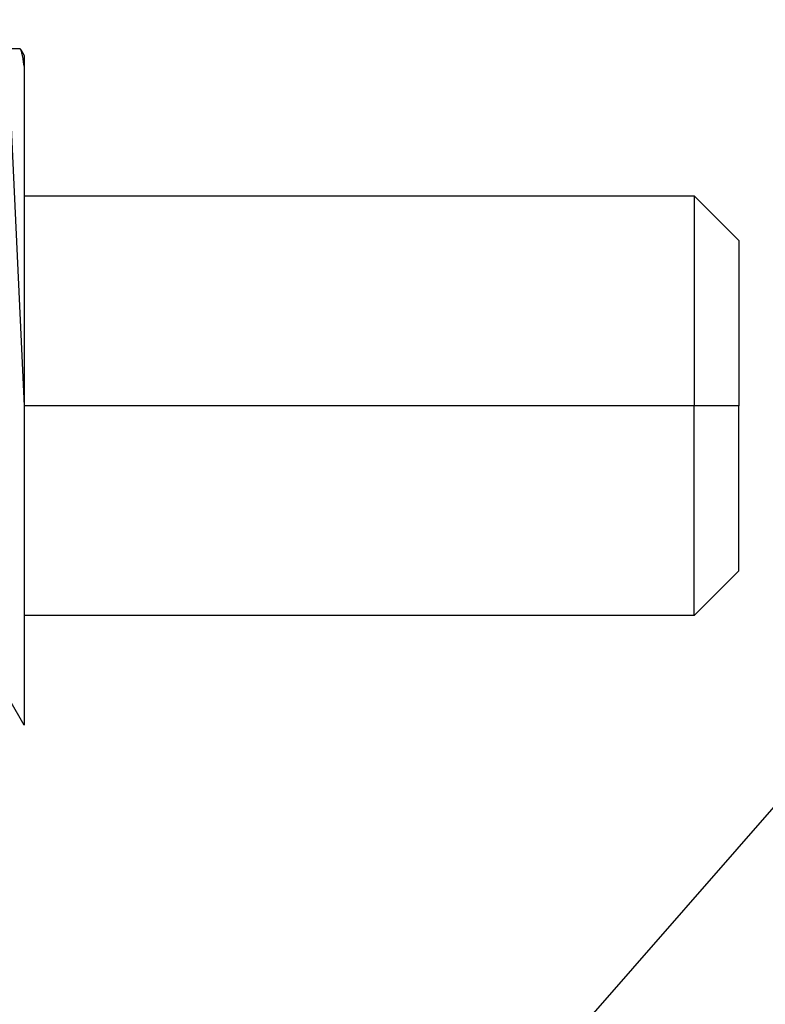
# Model space of a CAD drawing. Header units: millimetres. Extents: x -5878 to -4878, y 4408 to 5408.
# Tile 101 of 119: x -5303 to -5295, y 5133 to 5144. Entities that reach past the tile are written whole.
import ezdxf

# ---------------------------------------------------------------- set-up
doc = ezdxf.new("R2010")
doc.units = ezdxf.units.MM
doc.layers.add('SHOW Mini_Safetyfree Holder', color=7, linetype='Continuous', true_color=0x000000)
doc.styles.add('Arial Standard', font='txt')
doc.dimstyles.get("Standard").update_dxf_attribs({"dimscale": 10, "dimtxt": 2.5, "dimasz": 3, "dimexe": 1, "dimexo": 0.5, "dimgap": 0.8, "dimtad": 1, "dimtoh": 1, "dimzin": 1, "dimdsep": 46, "dimtxsty": 'Arial Standard', "dimblk": 'OPEN90', "dimcen": 2.5, "dimadec": 1, "dimazin": 1, "dimtfac": 1, "dimtdec": 4, "dimtix": 1, "dimtofl": 0, "dimtmove": 1, "dimatfit": 3, "dimldrblk": 'OPEN90', "dimfxl": 1, "dimtolj": 1, "dimtzin": 1, "dimarcsym": 0})

# ---------------------------------------------------------------- blocks, each defined once
blk = doc.blocks.new('*D2')
at = {"layer": 'Defpoints', "color": 0}
for p in [(-5276.672, 5155.876), (-5147.536, 5043.022), (-5207.176, 4974.777)]:
    blk.add_point(p, dxfattribs=at)
at = {"layer": 'SHOW Mini_Safetyfree Holder', "color": 0, "lineweight": -2}
for p, q in [((-5280.62, 5151.359), (-5338.286, 5085.373)), ((-5331.794, 5083.684), (-5211.694, 4978.725)), ((-5151.484, 5038.504), (-5209.15, 4972.518))]:
    blk.add_line(p, q, dxfattribs=at)
at = {"layer": 'SHOW Mini_Safetyfree Holder', "color": 0}
for points in [[(-5331.136, 5084.436), (-5332.452, 5082.931), (-5336.312, 5087.632)], [(-5212.352, 4977.972), (-5211.036, 4979.478), (-5207.176, 4974.777)]]:
    blk.add_solid(points, dxfattribs=at)
at = {"layer": 'SHOW Mini_Safetyfree Holder', "color": 0, "insert": (-5267.141, 5036.471), "char_height": 9, "attachment_point": 5, "rotation": 318.8491, "style": 'Arial Standard'}
blk.add_mtext('\\A1;171.50', dxfattribs=at)

msp = doc.modelspace()

# ---------------------------------------------------------------- linework, layer by layer
at = {"layer": 'SHOW Mini_Safetyfree Holder', "color": 18, "lineweight": -3, "true_color": 0x000000}
for points in [[(-5303.546, 5143.508), (-5303.346, 5143.508)], [(-5303.335, 5143.498), (-5303.336, 5143.499), (-5303.336, 5143.501), (-5303.337, 5143.502), (-5303.337, 5143.502), (-5303.338, 5143.502), (-5303.338, 5143.503), (-5303.338, 5143.503), (-5303.339, 5143.504), (-5303.339, 5143.504), (-5303.339, 5143.504), (-5303.34, 5143.505), (-5303.34, 5143.505), (-5303.34, 5143.505), (-5303.341, 5143.506), (-5303.341, 5143.506), (-5303.341, 5143.506), (-5303.341, 5143.506), (-5303.342, 5143.506), (-5303.342, 5143.506), (-5303.342, 5143.507), (-5303.342, 5143.507), (-5303.342, 5143.507), (-5303.342, 5143.507), (-5303.343, 5143.507), (-5303.343, 5143.507), (-5303.343, 5143.507), (-5303.343, 5143.507), (-5303.343, 5143.507), (-5303.343, 5143.507), (-5303.344, 5143.507), (-5303.344, 5143.507), (-5303.344, 5143.507), (-5303.344, 5143.508), (-5303.344, 5143.508), (-5303.345, 5143.508), (-5303.345, 5143.508), (-5303.345, 5143.508), (-5303.345, 5143.508), (-5303.345, 5143.508), (-5303.345, 5143.508), (-5303.346, 5143.508), (-5303.346, 5143.508), (-5303.346, 5143.508)], [(-5303.296, 5143.312), (-5303.302, 5143.357), (-5303.308, 5143.397), (-5303.315, 5143.431), (-5303.318, 5143.445), (-5303.321, 5143.459), (-5303.323, 5143.465), (-5303.324, 5143.471), (-5303.326, 5143.477), (-5303.328, 5143.482), (-5303.33, 5143.487), (-5303.331, 5143.489), (-5303.331, 5143.491), (-5303.332, 5143.493), (-5303.333, 5143.495), (-5303.334, 5143.497), (-5303.335, 5143.498)], [(-5303.335, 5143.498), (-5303.296, 5143.431)], [(-5303.296, 5143.431), (-5303.296, 5143.431), (-5303.296, 5143.312)], [(-5303.296, 5143.312), (-5303.296, 5139.508)], [(-5303.454, 5142.862), (-5303.296, 5139.508)], [(-5303.296, 5141.858), (-5295.796, 5141.858)], [(-5295.796, 5141.858), (-5295.296, 5141.358)], [(-5295.796, 5141.858), (-5295.796, 5141.858), (-5295.796, 5141.858), (-5295.796, 5141.857), (-5295.796, 5141.855), (-5295.796, 5141.848), (-5295.796, 5141.819), (-5295.796, 5141.693), (-5295.796, 5141.169), (-5295.796, 5139.508)], [(-5295.296, 5141.358), (-5295.296, 5141.358), (-5295.296, 5141.358), (-5295.296, 5141.357), (-5295.296, 5141.356), (-5295.296, 5141.35), (-5295.296, 5141.327), (-5295.296, 5141.228), (-5295.296, 5140.816), (-5295.296, 5139.508)], [(-5295.796, 5139.508), (-5303.296, 5139.508)], [(-5303.296, 5139.508), (-5303.296, 5135.93)], [(-5295.296, 5139.508), (-5295.796, 5139.508)], [(-5295.796, 5137.158), (-5295.796, 5137.158), (-5295.796, 5137.158), (-5295.796, 5137.158), (-5295.796, 5137.16), (-5295.796, 5137.167), (-5295.796, 5137.197), (-5295.796, 5137.323), (-5295.796, 5137.846), (-5295.796, 5139.508)], [(-5295.296, 5137.658), (-5295.296, 5139.508)], [(-5295.296, 5137.658), (-5295.796, 5137.158)], [(-5295.796, 5137.158), (-5303.296, 5137.158)], [(-5303.296, 5135.93), (-5303.458, 5136.212)]]:
    msp.add_lwpolyline(points, dxfattribs=at)

# ---------------------------------------------------------------- dimensions: what is measured, and where the dimension line sits
at = {"layer": 'SHOW Mini_Safetyfree Holder', "color": 5, "true_color": 0x0000ff}
dim = msp.add_linear_dim(base=(-5207.176, 4974.777), p1=(-5276.672, 5155.876), p2=(-5147.536, 5043.022), angle=318.8491, dimstyle='Standard', override={"dimscale": 3, "dimtxt": 3, "dimasz": 2, "dimexe": 1, "dimexo": 2, "dimgap": 0.8, "dimtad": 1, "dimtih": 0, "dimtoh": 0, "dimdec": 2, "dimzin": 1, "dimtxsty": 'Arial Standard', "dimsah": 0, "dimcen": 2.5, "dimadec": 1, "dimazin": 1, "dimtix": 0, "dimtmove": 0, "dimtzin": 1}, dxfattribs=at)
dim.commit()
dim.dimension.update_dxf_attribs({"geometry": '*D2', "text_midpoint": (-5267.141, 5036.471)})

doc.saveas('drawing.dxf')
